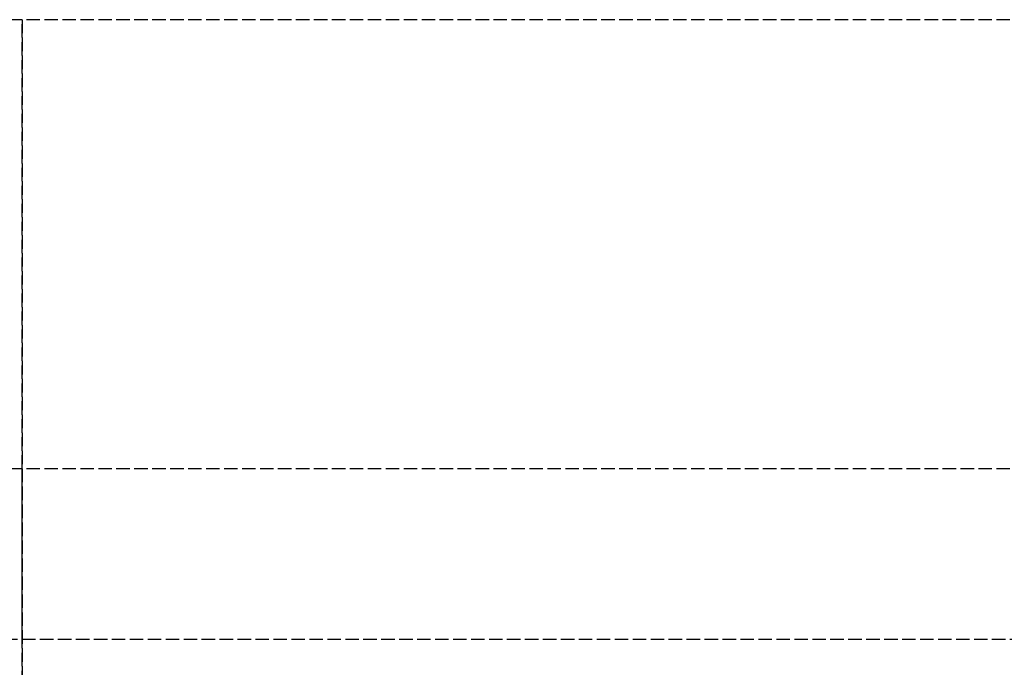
# Model space of a CAD drawing. Header units: millimetres. Extents: x -2050 to 2050, y -94 to 94.
# Tile 11 of 14: x 0 to 109, y 22 to 94. Entities that reach past the tile are written whole.
import ezdxf

# ---------------------------------------------------------------- set-up
doc = ezdxf.new("R2010")
doc.units = ezdxf.units.MM
doc.header["$LTSCALE"] = 10
doc.linetypes.add('ALLCAD_Strich', pattern=[0.2, 0.15, -0.05])
doc.layers.add('BESCH_KONT_sich_schn_grun_2d', color=10, linetype='Continuous')
doc.layers.add('BESCH_KONT_sich_schn_seit_2d', color=160, linetype='Continuous')

msp = doc.modelspace()

# ---------------------------------------------------------------- linework, layer by layer
at = {"layer": 'BESCH_KONT_sich_schn_grun_2d', "linetype": 'ALLCAD_Strich'}
for p, q in [((2050, 94), (-2050, 94)), ((2050, 44), (-2050, 44)), ((-2050, 25), (2050, 25))]:
    msp.add_line(p, q, dxfattribs=at)
at = {"layer": 'BESCH_KONT_sich_schn_seit_2d', "linetype": 'ALLCAD_Strich'}
for p, q in [((0, 94, 2418), (0, -94, 2418)), ((0, 94, 2368), (0, 94, 2418)), ((0, -94, 2368), (0, 94, 2368)), ((0, 25), (0, 44)), ((0, 44, 2368), (0, 25, 2368)), ((0, 44), (0, 44, 2368)), ((0, 44, 2314), (0, 25, 2314)), ((0, 25), (0, 25, 2368))]:
    msp.add_line(p, q, dxfattribs=at)

doc.saveas('drawing.dxf')
